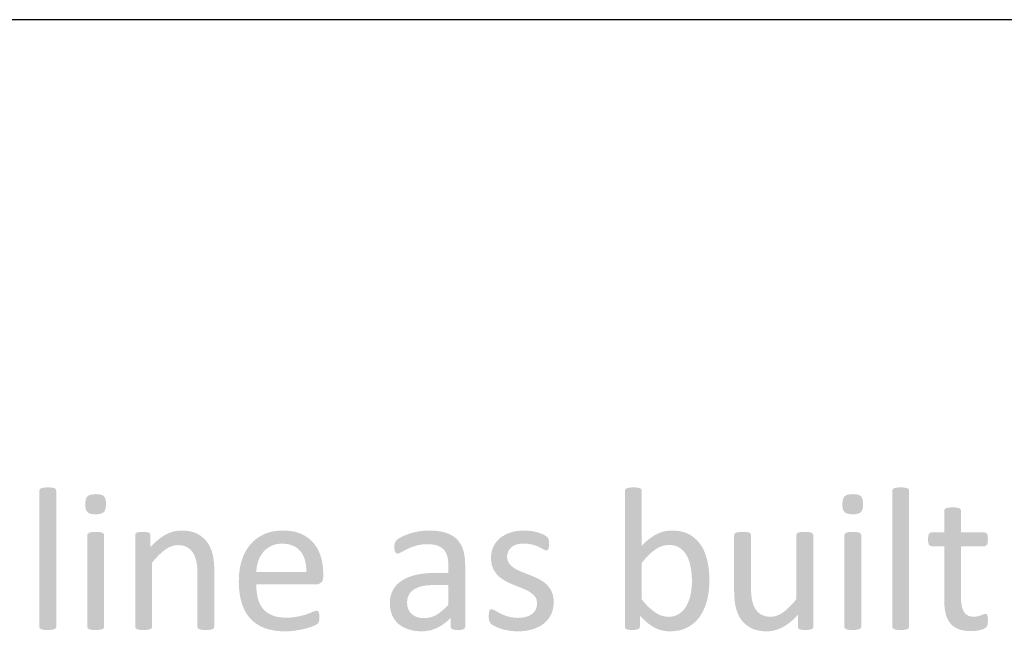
# Model space of a CAD drawing. Header units: millimetres. Extents: x 502444 to 745500, y -417645 to -375189.
# Tile 72 of 208: x 681889 to 683078, y -413322 to -412584. Entities that reach past the tile are written whole.
import ezdxf

# ---------------------------------------------------------------- set-up
doc = ezdxf.new("R2010")
doc.units = ezdxf.units.MM
doc.layers.add('PDF_Geometry', color=7, linetype='Continuous')
doc.layers.add('PDF_Solid Fills', color=7, linetype='Continuous')

msp = doc.modelspace()

# ---------------------------------------------------------------- hatches: boundary and pattern name
at = {"layer": 'PDF_Solid Fills', "lineweight": 25, "transparency": 33554559}
for points in [[(681933.33913, -413317.07468), (681932.84756, -413318.67568), (681931.24631, -413319.90669), (681928.16825, -413320.64535), (681924.3708, -413320.88084), (681923.11763, -413320.89218), (681918.98473, -413320.73105), (681918.1936, -413320.64535), (681915.11555, -413319.90669), (681913.51429, -413318.67568), (681913.02062, -413317.07468), (681913.02062, -413152.5675), (681913.51429, -413150.84387), (681915.11555, -413149.61234), (681918.1936, -413148.87395), (681922.02059, -413148.6366), (681923.11763, -413148.62764), (681927.28429, -413148.78059), (681928.16825, -413148.87395), (681931.24631, -413149.61234), (681932.84756, -413150.84387), (681933.33913, -413152.5675)], [(682630.31184, -413148.62764), (682629.2148, -413148.6366), (682625.38781, -413148.87395), (682622.30976, -413149.61234), (682620.7085, -413150.84387), (682620.21483, -413152.5675), (682620.21483, -413317.07468), (682620.58402, -413318.79884), (682622.06293, -413319.90669), (682624.89414, -413320.64535), (682629.08189, -413320.89218), (682633.39201, -413320.64535), (682636.10086, -413319.90669), (682637.70212, -413318.79884), (682638.19368, -413317.07468), (682638.19368, -413303.52989), (682663.79909, -413303.41122), (682660.19362, -413301.78359), (682656.66409, -413299.59003), (682654.8814, -413298.31313), (682652.08815, -413296.08318), (682649.25694, -413293.54495), (682646.38775, -413290.69712), (682643.48059, -413287.54049), (682640.53334, -413284.07478), (682640.53334, -413239.86973), (682641.74852, -413238.33493), (682644.46371, -413235.08599), (682647.09661, -413232.19069), (682649.64513, -413229.64956), (682651.76748, -413227.71971), (682654.88351, -413225.15142), (682657.89616, -413223.00006), (682658.51008, -413222.60554), (682662.10712, -413220.64246), (682665.65352, -413219.3065), (682665.68306, -413219.2978), (682640.53334, -413218.93704), (682640.53334, -413152.5675), (682640.04177, -413150.84387), (682638.44052, -413149.61234), (682635.36247, -413148.87395), (682634.4785, -413148.78059)], [(682963.40795, -413317.07468), (682962.91428, -413318.67568), (682961.31302, -413319.90669), (682958.23497, -413320.64535), (682954.43963, -413320.88084), (682953.18647, -413320.89218), (682949.05357, -413320.73105), (682948.26032, -413320.64535), (682945.18226, -413319.90669), (682943.58101, -413318.67568), (682943.08944, -413317.07468), (682943.08944, -413152.5675), (682943.58101, -413150.84387), (682945.18226, -413149.61234), (682948.26032, -413148.87395), (682952.08942, -413148.6366), (682953.18647, -413148.62764), (682957.35312, -413148.78059), (682958.23497, -413148.87395), (682961.31302, -413149.61234), (682962.91428, -413150.84387), (682963.40795, -413152.5675)], [(681981.11747, -413156.7542), (681977.65546, -413156.92824), (681973.77361, -413157.77951), (681971.14281, -413159.34016), (681969.96349, -413160.90872), (681968.81582, -413164.34542), (681968.43396, -413169.06745), (681968.58164, -413172.09276), (681969.4635, -413175.99043), (681971.14281, -413178.54897), (681972.67446, -413179.65656), (681976.1217, -413180.7652), (681980.87064, -413181.13493), (681984.33265, -413180.96088), (681988.2145, -413180.10962), (681990.84529, -413178.54897), (681992.02461, -413176.98041), (681993.17229, -413173.5437), (681993.55414, -413168.82167), (681993.41069, -413165.76736), (681992.56892, -413161.84332), (681990.96765, -413159.21674), (681989.36639, -413158.15398), (681985.87062, -413157.10441)], [(682895.43346, -413156.7542), (682891.97145, -413156.92824), (682888.0896, -413157.77951), (682885.45881, -413159.34016), (682884.27948, -413160.90872), (682883.13181, -413164.34542), (682882.74995, -413169.06745), (682882.89763, -413172.09276), (682883.77949, -413175.99043), (682885.45881, -413178.54897), (682886.99045, -413179.65656), (682890.43769, -413180.7652), (682895.18663, -413181.13493), (682898.64864, -413180.96088), (682902.53049, -413180.10962), (682905.16128, -413178.54897), (682906.3406, -413176.98041), (682907.48828, -413173.5437), (682907.87013, -413168.82167), (682907.72668, -413165.76736), (682906.88491, -413161.84332), (682905.28364, -413159.21674), (682903.68238, -413158.15398), (682900.18661, -413157.10441)], [(683015.86561, -413172.76153), (683015.04705, -413172.76681), (683010.93947, -413173.00784), (683007.86141, -413173.74676), (683006.26015, -413175.10119), (683005.76859, -413176.70192), (683005.76859, -413203.05259), (682990.37623, -413203.05259), (682988.6505, -413203.42232), (682987.29607, -413204.89963), (682986.55768, -413207.60848), (682986.18848, -413211.54861), (682986.33194, -413214.42624), (682987.29607, -413217.95181), (682990.25176, -413219.922), (683005.76859, -413219.922), (683005.76859, -413284.69055), (683005.8783, -413289.22429), (683006.22218, -413293.5824), (683006.80024, -413297.61245), (683007.61458, -413301.31339), (683007.75804, -413301.88459), (683009.14411, -413306.12271), (683010.98377, -413309.83156), (683013.27912, -413313.01114), (683016.05549, -413315.7759), (683019.46054, -413318.12373), (683023.37614, -413319.90669), (683025.40145, -413320.59366), (683029.26642, -413321.51164), (683033.51535, -413322.06254), (683038.15247, -413322.24608), (683039.59339, -413322.22235), (683043.81701, -413321.87688), (683045.11236, -413321.69308), (683049.23472, -413320.89218), (683053.66719, -413319.53749), (683056.62288, -413317.69045), (683058.10178, -413314.61214), (683058.3233, -413313.43414), (683058.59334, -413308.94813), (683058.34651, -413305.25378), (683041.59972, -413304.88458), (683039.21576, -413304.76406), (683035.10395, -413303.79967), (683031.87612, -413301.86903), (683029.53224, -413298.97373), (683029.14827, -413298.28887), (683027.80862, -413295.09373), (683026.85081, -413291.27017), (683026.27697, -413286.81686), (683026.08499, -413281.73512), (683026.08499, -413219.922), (683054.53006, -413219.922), (683057.48575, -413217.95181), (683058.13975, -413216.21025), (683058.59334, -413211.54861), (683058.34651, -413207.60848), (683057.60811, -413204.89963), (683056.25369, -413203.42232), (683054.53006, -413203.05259), (683026.08499, -413203.05259), (683026.08499, -413176.70192), (683025.59343, -413175.10119), (683023.99217, -413173.74676), (683020.91412, -413173.00784), (683020.24324, -413172.93453)], [(681980.993, -413202.43708), (681979.89595, -413202.44605), (681976.06896, -413202.68339), (681972.99091, -413203.42232), (681971.38965, -413204.65332), (681970.89598, -413206.25406), (681970.89598, -413317.07468), (681971.38965, -413318.67568), (681972.99091, -413319.90669), (681976.06896, -413320.64535), (681976.8601, -413320.73105), (681980.993, -413320.89218), (681982.24616, -413320.88084), (681986.04362, -413320.64535), (681989.12167, -413319.90669), (681990.72293, -413318.67568), (681991.21449, -413317.07468), (681991.21449, -413206.25406), (681990.72293, -413204.65332), (681989.12167, -413203.42232), (681986.04362, -413202.68339), (681985.15965, -413202.59004)], [(682038.0076, -413202.43708), (682033.45066, -413202.55998), (682030.61944, -413203.2989), (682029.14265, -413204.53043), (682028.77135, -413206.25406), (682028.77135, -413317.07468), (682029.26502, -413318.67568), (682030.86627, -413319.90669), (682033.94433, -413320.64535), (682034.73757, -413320.73105), (682038.87047, -413320.89218), (682040.12364, -413320.88084), (682043.91898, -413320.64535), (682046.99703, -413319.90669), (682048.59829, -413318.67568), (682049.08985, -413317.07468), (682049.08985, -413239.62343), (682051.10251, -413237.16747), (682053.9949, -413233.85762), (682056.83878, -413230.85973), (682059.63835, -413228.17409), (682062.3915, -413225.80042), (682065.09825, -413223.7395), (682065.80078, -413223.25216), (682069.44212, -413221.09473), (682047.11939, -413220.90671), (682047.11939, -413206.25406), (682046.7502, -413204.53043), (682045.27341, -413203.2989), (682042.56456, -413202.55998)], [(682084.556, -413200.71293), (682080.96318, -413200.88646), (682077.15307, -413201.45238), (682073.35983, -413202.41282), (682069.5898, -413203.76725), (682065.83875, -413205.51514), (682065.42103, -413205.73771), (682062.37041, -413207.53042), (682059.31978, -413209.61691), (682056.27127, -413211.9985), (682053.22065, -413214.67387), (682050.17002, -413217.64326), (682047.11939, -413220.90671), (682069.44212, -413221.09473), (682073.08557, -413219.55386), (682076.72691, -413218.62929), (682080.36825, -413218.32127), (682117.59388, -413217.69258), (682115.46308, -413214.50403), (682115.37448, -413214.3851), (682112.87027, -413211.43759), (682110.01795, -413208.79202), (682106.81965, -413206.44868), (682103.27324, -413204.40702), (682100.4568, -413203.21345), (682096.91883, -413202.11957), (682093.08973, -413201.33793), (682088.96738, -413200.86958)], [(682207.07886, -413200.71293), (682204.12317, -413200.77622), (682200.0177, -413201.08529), (682196.0578, -413201.65228), (682192.23924, -413202.47664), (682188.56626, -413203.55944), (682185.03673, -413204.89963), (682184.01353, -413205.3606), (682180.44391, -413207.1934), (682177.08739, -413209.28253), (682173.94393, -413211.62852), (682171.01145, -413214.23083), (682168.28994, -413217.09), (682166.79205, -413218.88482), (682164.52624, -413221.96999), (682162.4735, -413225.26666), (682160.62963, -413228.77482), (682158.99883, -413232.49317), (682157.57689, -413236.42196), (682156.96508, -413238.42564), (682156.02415, -413242.05248), (682155.25411, -413245.81117), (682154.65285, -413249.70066), (682154.22669, -413253.72122), (682153.96931, -413257.87364), (682153.88281, -413262.15712), (682153.92289, -413265.31665), (682154.11698, -413269.5917), (682154.46719, -413273.70218), (682154.97563, -413277.64969), (682155.64441, -413281.4329), (682156.4693, -413285.05209), (682157.45453, -413288.50752), (682158.14229, -413290.56237), (682159.6676, -413294.42232), (682161.42076, -413298.03096), (682163.40177, -413301.38828), (682165.60851, -413304.4935), (682168.04521, -413307.34739), (682211.14214, -413305.9927), (682209.59573, -413305.97556), (682205.27507, -413305.72213), (682201.28141, -413305.16913), (682197.61264, -413304.31496), (682194.27299, -413303.16043), (682192.10211, -413302.19366), (682188.62321, -413300.19366), (682185.57048, -413297.8068), (682182.94391, -413295.03387), (682181.5937, -413293.23509), (682179.60848, -413289.93209), (682178.00721, -413286.30341), (682176.78781, -413282.35089), (682176.60637, -413281.60142), (682175.87642, -413277.94504), (682175.35743, -413274.08087), (682175.04309, -413270.00862), (682174.93971, -413265.72752), (682247.9606, -413265.72752), (682249.99013, -413265.48042), (682253.38042, -413263.6347), (682255.1821, -413261.0759), (682255.84244, -413256.86256), (682255.84244, -413253.16822), (682255.83822, -413252.3362), (682174.93971, -413250.82856), (682175.01144, -413249.43405), (682175.4376, -413245.45991), (682176.19287, -413241.57437), (682177.27937, -413237.77638), (682177.45236, -413237.28087), (682179.01143, -413233.53167), (682180.92493, -413230.08521), (682183.19074, -413226.94071), (682183.4418, -413226.64456), (682186.20128, -413223.85527), (682189.31942, -413221.44995), (682192.7962, -413219.42965), (682194.36371, -413218.71499), (682197.94597, -413217.53831), (682201.85736, -413216.83288), (682206.09363, -413216.59738), (682244.39099, -413216.10477), (682242.38889, -413213.9033), (682239.55556, -413211.27989), (682236.43954, -413208.90436), (682233.04503, -413206.77779), (682229.36783, -413204.89963), (682226.83619, -413203.85797), (682223.34464, -413202.72559), (682219.62313, -413201.84531), (682215.67166, -413201.2161), (682211.49024, -413200.83899)], [(682383.54039, -413200.71293), (682382.74503, -413200.71715), (682378.7577, -413200.86852), (682374.79569, -413201.23666), (682370.85688, -413201.82158), (682366.78516, -413202.69552), (682362.92441, -413203.68128), (682359.28096, -413204.77674), (682357.05734, -413205.58317), (682353.29997, -413207.11218), (682349.92234, -413208.7166), (682346.94766, -413210.46713), (682344.2578, -413212.5341), (682342.16498, -413215.85846), (682341.98776, -413216.63931), (682381.69229, -413217.21315), (682381.76191, -413217.21315), (682386.16697, -413217.39458), (682390.08467, -413217.92807), (682393.51504, -413218.81389), (682394.97496, -413219.3893), (682398.49183, -413221.30122), (682401.39477, -413223.7395), (682402.28717, -413224.82679), (682404.28084, -413228.12399), (682405.70488, -413231.98922), (682406.40531, -413235.12739), (682406.89686, -413239.04352), (682407.05931, -413243.31751), (682407.05931, -413251.93694), (682391.78931, -413251.93694), (682387.97709, -413251.98652), (682383.78511, -413252.16321), (682379.74293, -413252.46885), (682375.85265, -413252.9016), (682372.11004, -413253.46331), (682368.51723, -413254.15292), (682365.30415, -413254.95408), (682361.3126, -413256.18403), (682357.60164, -413257.6094), (682354.17549, -413259.23097), (682351.02993, -413261.04873), (682350.83373, -413261.17532), (682347.53627, -413263.58037), (682344.64387, -413266.26892), (682407.05931, -413266.59012), (682407.05931, -413290.10825), (682404.62472, -413292.72876), (682401.56565, -413295.74853), (682398.57199, -413298.39093), (682395.64162, -413300.65622), (682392.77454, -413302.54492), (682389.35472, -413304.2812), (682385.66907, -413305.57419), (682409.76816, -413306.11585), (682409.76816, -413317.19784), (682410.63103, -413319.41434), (682413.46224, -413320.5222), (682414.31667, -413320.66407), (682418.51075, -413320.89218), (682419.86307, -413320.87478), (682423.56137, -413320.5222), (682426.27023, -413319.41434), (682427.25545, -413317.19784), (682427.25545, -413242.45517), (682427.21326, -413239.7769), (682426.97065, -413235.55592), (682426.50651, -413231.57835), (682425.82086, -413227.84497), (682424.9158, -413224.35474), (682423.74492, -413221.05465), (682422.01497, -413217.47133), (682419.90105, -413214.22107), (682417.40316, -413211.3023), (682417.40105, -413211.2994), (682414.61414, -413208.8685), (682411.42849, -413206.74562), (682407.84412, -413204.92969), (682403.8589, -413203.42232), (682403.27873, -413203.23877), (682399.86313, -413202.32949), (682396.1817, -413201.62221), (682392.23446, -413201.11747), (682388.01928, -413200.8142)], [(682498.79956, -413200.71293), (682497.63711, -413200.72243), (682493.09493, -413200.94658), (682488.83967, -413201.47137), (682484.87133, -413202.29626), (682481.1899, -413203.42232), (682479.14561, -413204.1971), (682475.17093, -413206.03412), (682471.62453, -413208.15648), (682468.50639, -413210.56391), (682468.21314, -413210.83236), (682465.2659, -413213.94786), (682498.55272, -413216.47423), (682500.74259, -413216.52486), (682505.01895, -413216.95629), (682508.89658, -413217.82865), (682512.95564, -413219.1786), (682516.65394, -413220.66093), (682518.62229, -413221.64246), (682522.07164, -413223.61635), (682525.27417, -413224.97025), (682526.62859, -413224.4779), (682527.73619, -413223.12321), (682528.35222, -413220.53777), (682528.47458, -413216.96684), (682528.35222, -413213.64196), (682527.98302, -413211.3023), (682527.36699, -413209.70183), (682525.64337, -413207.97821), (682521.82692, -413205.63855), (682519.85013, -413204.77358), (682515.66871, -413203.2989), (682512.00416, -413202.31103), (682507.66451, -413201.45186), (682507.22569, -413201.38065), (682503.01263, -413200.88013)], [(682677.3518, -413200.71293), (682675.83492, -413200.73667), (682671.8265, -413201.04204), (682667.99318, -413201.69816), (682666.63664, -413202.02569), (682662.88137, -413203.20238), (682659.12822, -413204.77674), (682656.89405, -413205.96661), (682653.5333, -413208.03095), (682650.13879, -413210.44075), (682649.49534, -413210.92097), (682646.55653, -413213.28436), (682643.56919, -413215.95604), (682673.53535, -413218.19811), (682675.8729, -413218.28382), (682679.89821, -413218.89643), (682683.51001, -413220.09922), (682686.71042, -413221.8922), (682687.86864, -413222.75375), (682690.74628, -413225.37874), (682693.23361, -413228.41618), (682695.33065, -413231.86606), (682696.53529, -413234.40746), (682697.88971, -413238.01821), (682698.96777, -413241.89082), (682699.76313, -413246.02636), (682699.86439, -413246.63817), (682700.41292, -413250.5245), (682700.80532, -413254.46832), (682701.03949, -413258.46884), (682701.11756, -413262.52631), (682701.03739, -413265.97594), (682700.74625, -413269.9485), (682700.23781, -413273.88836), (682699.51629, -413277.79473), (682698.9087, -413280.54156), (682697.76102, -413284.41919), (682696.32221, -413288.05947), (682694.59226, -413291.46268), (682693.79901, -413292.84269), (682691.49522, -413296.09531), (682688.80324, -413298.91888), (682685.72519, -413301.31339), (682684.11971, -413302.3002), (682680.66613, -413303.80442), (682676.84969, -413304.70684), (682672.67248, -413305.00773), (682709.86014, -413305.74639), (682710.96352, -413304.19787), (682712.9614, -413301.02093), (682714.77574, -413297.6172), (682716.40232, -413293.9864), (682717.84113, -413290.12908), (682719.0964, -413286.04497), (682719.60273, -413284.05711), (682720.38754, -413280.42183), (682721.031, -413276.6489), (682721.531, -413272.7391), (682721.88965, -413268.69244), (682722.10273, -413264.50837), (682722.17446, -413260.18692), (682722.12804, -413256.89236), (682721.93817, -413252.82408), (682721.60062, -413248.82909), (682721.1175, -413244.90769), (682720.48881, -413241.05934), (682719.71244, -413237.28377), (682719.52889, -413236.50001), (682718.43396, -413232.46205), (682717.13017, -413228.62477), (682715.6154, -413224.98897), (682713.88967, -413221.55438), (682711.95297, -413218.32127), (682710.01204, -413215.67781), (682707.415, -413212.72477), (682704.55425, -413210.04677), (682701.42979, -413207.64329), (682698.0395, -413205.51514), (682696.62601, -413204.77199), (682693.23783, -413203.31103), (682689.61548, -413202.17443), (682685.76106, -413201.36272), (682681.67246, -413200.87538)], [(682762.3178, -413202.43708), (682761.2292, -413202.4413), (682757.39166, -413202.55998), (682754.19124, -413203.2989), (682752.58998, -413204.53043), (682752.09842, -413206.25406), (682752.09842, -413273.48541), (682752.10053, -413274.295), (682752.20602, -413278.7731), (682752.46762, -413282.97483), (682752.88534, -413286.90098), (682753.45918, -413290.55102), (682754.19124, -413293.92549), (682754.30728, -413294.4152), (682755.46128, -413298.37854), (682756.93596, -413302.08079), (682758.72921, -413305.52171), (682795.93585, -413305.00773), (682792.93797, -413304.84634), (682789.06456, -413304.07577), (682785.592, -413302.66808), (682783.93167, -413301.73375), (682780.86838, -413299.31946), (682778.32619, -413296.26514), (682776.81987, -413293.88672), (682775.20806, -413290.33109), (682774.01608, -413286.29128), (682773.40216, -413283.34456), (682772.92326, -413279.66656), (682772.63423, -413275.47722), (682772.53929, -413270.77629), (682772.53929, -413206.25406), (682772.04562, -413204.53043), (682770.44647, -413203.2989), (682767.24395, -413202.55998), (682766.45914, -413202.51778)], [(682837.43362, -413202.43708), (682836.30705, -413202.4413), (682832.50959, -413202.55998), (682829.30707, -413203.2989), (682827.7058, -413204.53043), (682827.21425, -413206.25406), (682827.21425, -413283.70558), (682825.18471, -413286.14914), (682822.267, -413289.46268), (682819.41047, -413292.46294), (682816.61301, -413295.15122), (682813.87884, -413297.52674), (682811.20585, -413299.59003), (682810.50332, -413300.07684), (682806.86198, -413302.23427), (682829.18471, -413302.42177), (682829.18471, -413317.07468), (682829.5539, -413318.67568), (682831.03069, -413319.90669), (682833.86401, -413320.64535), (682834.3176, -413320.70416), (682838.41886, -413320.89218), (682842.85344, -413320.64535), (682845.68466, -413319.90669), (682847.28592, -413318.67568), (682847.65512, -413317.07468), (682847.65512, -413206.25406), (682847.16145, -413204.53043), (682845.43782, -413203.2989), (682842.35977, -413202.55998), (682841.57496, -413202.51778)], [(682895.30899, -413202.43708), (682894.21194, -413202.44605), (682890.38495, -413202.68339), (682887.3069, -413203.42232), (682885.70564, -413204.65332), (682885.21197, -413206.25406), (682885.21197, -413317.07468), (682885.70564, -413318.67568), (682887.3069, -413319.90669), (682890.38495, -413320.64535), (682891.17609, -413320.73105), (682895.30899, -413320.89218), (682896.56215, -413320.88084), (682900.35961, -413320.64535), (682903.43766, -413319.90669), (682905.03892, -413318.67568), (682905.53048, -413317.07468), (682905.53048, -413206.25406), (682905.03892, -413204.65332), (682903.43766, -413203.42232), (682900.35961, -413202.68339), (682899.47564, -413202.59004)], [(682117.59388, -413217.69258), (682080.36825, -413218.32127), (682083.4252, -413218.47897), (682087.31338, -413219.21051), (682090.83446, -413220.53777), (682092.49479, -413221.47184), (682095.55808, -413223.88639), (682098.10027, -413226.94071), (682099.54541, -413229.34339), (682101.15722, -413232.91748), (682102.41038, -413236.91431), (682102.99687, -413239.68566), (682103.49265, -413243.35653), (682103.79012, -413247.5224), (682103.88928, -413252.18325), (682103.88928, -413317.07468), (682104.38084, -413318.67568), (682105.9821, -413319.90669), (682109.06015, -413320.64535), (682109.94411, -413320.7387), (682114.10866, -413320.89218), (682115.2057, -413320.88269), (682119.0348, -413320.64535), (682122.11286, -413319.90669), (682123.71412, -413318.67568), (682124.20568, -413317.07468), (682124.20568, -413249.47414), (682124.20568, -413248.84465), (682124.11074, -413244.40347), (682123.86601, -413240.21361), (682123.4715, -413236.27612), (682122.92931, -413232.59074), (682122.23522, -413229.15721), (682122.13395, -413228.75452), (682120.92721, -413224.81835), (682119.41455, -413221.13112)], [(682244.39099, -413216.10477), (682206.09363, -413216.59738), (682207.99236, -413216.6372), (682212.23707, -413217.04464), (682216.13369, -413217.89406), (682219.68431, -413219.18493), (682222.88894, -413220.91804), (682225.74759, -413223.09314), (682228.26024, -413225.7097), (682229.96698, -413228.02456), (682231.71803, -413231.08574), (682233.13153, -413234.44332), (682234.20537, -413238.096), (682234.94165, -413242.04483), (682235.34038, -413246.28902), (682235.40157, -413250.82856), (682174.93971, -413250.82856), (682255.83822, -413252.3362), (682255.69897, -413248.23231), (682255.35721, -413244.21966), (682254.81712, -413240.298), (682254.07451, -413236.46758), (682253.13358, -413232.72761), (682252.13781, -413229.72472), (682250.60617, -413226.01112), (682248.80448, -413222.50375), (682246.73276, -413219.20154)], [(682341.98776, -413216.63931), (682341.67131, -413220.78408), (682341.91814, -413224.10843), (682342.78101, -413226.6944), (682344.01097, -413228.17198), (682345.73459, -413228.6646), (682346.40758, -413228.58706), (682350.29154, -413226.81756), (682350.65019, -413226.61054), (682353.8717, -413224.8529), (682357.80417, -413222.8769), (682360.4856, -413221.69362), (682364.17547, -413220.28408), (682368.27039, -413218.93704), (682369.72608, -413218.54437), (682373.44126, -413217.80466), (682377.42859, -413217.36136), (682381.69229, -413217.21315)], [(682465.2659, -413213.94786), (682462.85873, -413217.34712), (682460.99587, -413221.02986), (682460.88194, -413221.29858), (682459.50853, -413225.29092), (682458.68364, -413229.38822), (682458.40937, -413233.59021), (682458.41149, -413234.05197), (682458.71739, -413238.56198), (682459.53807, -413242.63528), (682460.8714, -413246.2724), (682462.10768, -413248.76501), (682464.40092, -413252.2861), (682467.15197, -413255.38472), (682469.08867, -413257.12944), (682472.45364, -413259.63708), (682476.14139, -413261.78765), (682478.63295, -413263.10595), (682482.44517, -413264.93427), (682486.36288, -413266.59012), (682488.60549, -413267.49123), (682492.56962, -413269.04792), (682496.4599, -413270.52998), (682497.88817, -413271.12096), (682501.78689, -413272.95271), (682505.32486, -413274.96299), (682505.47465, -413275.05713), (682508.95776, -413277.66419), (682511.72779, -413280.627), (682511.74467, -413280.6481), (682513.48728, -413284.21085), (682514.06745, -413288.50752), (682513.69614, -413292.6122), (682512.4683, -413296.3883), (682510.74889, -413299.00142), (682507.66451, -413301.806), (682504.4873, -413303.66359), (682500.40082, -413305.13089), (682499.5042, -413305.35241), (682495.47045, -413306.01749), (682491.0422, -413306.239), (682526.48091, -413309.05862), (682528.98724, -413305.73136), (682531.06107, -413302.05231), (682532.12225, -413299.45422), (682533.2425, -413295.54099), (682533.91549, -413291.35878), (682534.13912, -413286.90652), (682534.13912, -413286.89492), (682533.87963, -413282.35748), (682533.09904, -413278.25675), (682531.79946, -413274.59353), (682530.5674, -413272.25361), (682528.19821, -413268.77419), (682525.39653, -413265.72752), (682523.50835, -413264.07246), (682520.12228, -413261.59699), (682516.4071, -413259.448), (682513.78264, -413258.16689), (682509.924, -413256.39922), (682506.06325, -413254.76922), (682503.56537, -413253.7824), (682499.60757, -413252.22597), (682495.72151, -413250.70541), (682494.16455, -413250.07566), (682490.25106, -413248.26185), (682486.73208, -413246.2724), (682486.50001, -413246.12657), (682483.06542, -413243.50896), (682480.32703, -413240.4855), (682480.211, -413240.32938), (682478.45151, -413236.78641), (682477.86502, -413232.48131), (682478.04434, -413230.04671), (682479.21945, -413226.07863), (682480.25742, -413224.08549), (682483.038, -413220.90671), (682485.36921, -413219.29911), (682489.44093, -413217.58235), (682490.09916, -413217.40698), (682494.06539, -413216.70761), (682498.55272, -413216.47423)], [(682643.56919, -413215.95604), (682640.53334, -413218.93704), (682665.68306, -413219.2978), (682669.54802, -413218.47343), (682673.53535, -413218.19811)], [(682344.64387, -413266.26892), (682342.15443, -413269.24254), (682340.07005, -413272.50018), (682339.59537, -413273.39759), (682338.13334, -413276.83271), (682337.08904, -413280.53681), (682336.46246, -413284.51043), (682336.2536, -413288.75382), (682336.35698, -413291.73588), (682336.85276, -413295.7546), (682337.76204, -413299.52173), (682339.08482, -413303.03728), (682339.67554, -413304.32235), (682341.64599, -413307.77539), (682377.87585, -413306.60794), (682376.75771, -413306.59106), (682372.48135, -413306.16437), (682368.69655, -413305.1628), (682365.40542, -413303.58712), (682362.60585, -413301.43654), (682360.30206, -413298.86007), (682358.50249, -413295.6267), (682357.42443, -413291.92971), (682357.06367, -413287.76912), (682357.10798, -413286.29603), (682357.71346, -413282.33718), (682359.03413, -413278.77996), (682359.51936, -413277.86013), (682361.80627, -413274.80581), (682364.9455, -413272.13072), (682367.42862, -413270.68768), (682371.02988, -413269.15815), (682375.16699, -413267.94402), (682377.49188, -413267.49439), (682381.23027, -413266.99175), (682385.29988, -413266.69033), (682389.69649, -413266.59012), (682407.05931, -413266.59012)], [(682247.83824, -413297.61983), (682247.38676, -413297.64489), (682243.40576, -413298.85058), (682240.1505, -413300.26408), (682236.0176, -413301.806), (682233.32984, -413302.67625), (682229.52394, -413303.705), (682225.30455, -413304.63827), (682223.26447, -413305.04096), (682219.51131, -413305.5697), (682215.47124, -413305.88695), (682211.14214, -413305.9927), (682168.04521, -413307.34739), (682168.82791, -413308.16305), (682171.66757, -413310.79306), (682174.74562, -413313.15935), (682178.06206, -413315.26219), (682181.61691, -413317.10079), (682185.40593, -413318.67568), (682185.83208, -413318.83206), (682189.28355, -413319.95073), (682192.91856, -413320.86581), (682196.73712, -413321.57731), (682200.73922, -413322.08601), (682204.92697, -413322.39086), (682209.29615, -413322.49239), (682212.43328, -413322.44281), (682216.47546, -413322.2234), (682220.39739, -413321.82968), (682224.19485, -413321.26112), (682224.7497, -413321.17119), (682228.95643, -413320.4146), (682232.83406, -413319.58285), (682236.3868, -413318.67568), (682237.73278, -413318.28855), (682241.74121, -413316.96603), (682245.00702, -413315.5971), (682245.91419, -413315.18545), (682249.0703, -413313.3806), (682250.17789, -413312.02617), (682250.79393, -413310.30229), (682251.04076, -413308.20867), (682251.16313, -413305.50009), (682250.91629, -413301.68285), (682250.42473, -413299.34372), (682249.31503, -413297.98903)], [(682459.14777, -413295.64938), (682457.67098, -413296.01884), (682456.56128, -413297.49668), (682455.94736, -413300.08212), (682455.70052, -413304.02251), (682455.75749, -413306.20393), (682456.31655, -413310.05598), (682458.28701, -413313.50375), (682458.79967, -413313.93545), (682462.59502, -413316.21287), (682465.61189, -413317.63745), (682469.86082, -413319.16803), (682471.10132, -413319.58338), (682475.05912, -413320.65801), (682479.46628, -413321.50742), (682482.13716, -413321.93648), (682486.31858, -413322.35368), (682490.67089, -413322.49239), (682491.66877, -413322.48632), (682496.09281, -413322.29724), (682500.33542, -413321.84471), (682504.39659, -413321.13005), (682508.28054, -413320.15273), (682511.17505, -413319.20838), (682515.13496, -413317.55148), (682518.76575, -413315.56783), (682522.07164, -413313.25745), (682523.53789, -413312.03382), (682526.48091, -413309.05862), (682491.0422, -413306.239), (682486.82702, -413306.06522), (682482.65192, -413305.49112), (682478.85025, -413304.51512), (682477.43253, -413304.07182), (682473.31018, -413302.57631), (682469.73846, -413300.94393), (682466.56125, -413299.27463), (682463.21105, -413297.25037)], [(682663.79909, -413303.41122), (682638.19368, -413303.52989), (682638.64094, -413303.99824), (682641.62827, -413307.01379), (682644.51645, -413309.73109), (682647.30547, -413312.14933), (682649.36453, -413313.78461), (682652.64512, -413316.10053), (682655.9257, -413318.05938), (682657.33498, -413318.78591), (682661.02062, -413320.3223), (682664.79276, -413321.38427), (682666.4974, -413321.76349), (682670.36659, -413322.31069), (682674.52058, -413322.49239), (682675.78851, -413322.4792), (682679.96782, -413322.23448), (682683.96148, -413321.68279), (682687.7716, -413320.82336), (682691.39606, -413319.65695), (682694.83698, -413318.18254), (682698.22094, -413316.33998), (682701.45932, -413314.15328), (682704.47831, -413311.65882), (682707.27787, -413308.85635), (682709.86014, -413305.74639), (682672.67248, -413305.00773), (682671.24422, -413304.96791), (682667.48263, -413304.47266)], [(682806.86198, -413302.23427), (682803.21853, -413303.77488), (682799.57719, -413304.69945), (682795.93585, -413305.00773), (682758.72921, -413305.52171), (682760.84101, -413308.70129), (682761.00768, -413308.92782), (682763.50978, -413311.88535), (682766.36842, -413314.51641), (682769.58361, -413316.82125), (682773.15532, -413318.79884), (682775.85152, -413319.96286), (682779.36839, -413321.06966), (682783.18905, -413321.86001), (682787.31562, -413322.33442), (682791.7481, -413322.49239), (682795.34092, -413322.31913), (682799.15103, -413321.75321), (682802.94427, -413320.79329), (682806.7143, -413319.4386), (682810.46535, -413317.69045), (682810.81767, -413317.50559), (682813.84509, -413315.74874), (682816.88727, -413313.68862), (682819.94211, -413311.32655), (682823.00961, -413308.66068), (682826.08978, -413305.69286), (682829.18471, -413302.42177)], [(683055.76212, -413301.43654), (683053.54483, -413301.92916), (683050.58914, -413303.16043), (683046.64822, -413304.26881), (683045.86975, -413304.46185), (683041.59972, -413304.88458), (683058.34651, -413305.25378), (683057.85494, -413302.91438), (683056.99208, -413301.68285)], [(682385.66907, -413305.57419), (682381.84208, -413306.3495), (682377.87585, -413306.60794), (682341.64599, -413307.77539), (682344.03628, -413310.87692), (682346.84429, -413313.62691), (682348.26834, -413314.79357), (682351.45187, -413316.9241), (682354.99827, -413318.71049), (682358.91177, -413320.15273), (682359.00881, -413320.18517), (682362.60585, -413321.19466), (682366.41596, -413321.91565), (682370.43916, -413322.34867), (682374.67332, -413322.49239), (682378.48555, -413322.33205), (682382.39482, -413321.82098), (682386.22182, -413320.95917), (682389.96864, -413319.74662), (682393.6374, -413318.18254), (682394.00238, -413318.00322), (682397.40111, -413316.15485), (682400.67747, -413314.04226), (682403.83147, -413311.66436), (682406.861, -413309.02249), (682409.76816, -413306.11585)]]:
    msp.add_hatch(color=256, dxfattribs=at).paths.add_polyline_path(points)

# ---------------------------------------------------------------- linework, layer by layer
at = {"layer": 'PDF_Geometry', "lineweight": 25}
msp.add_lwpolyline([(706310.55106, -412583.56752), (678381.78584, -412583.56752)], dxfattribs=at)

doc.saveas('drawing.dxf')
